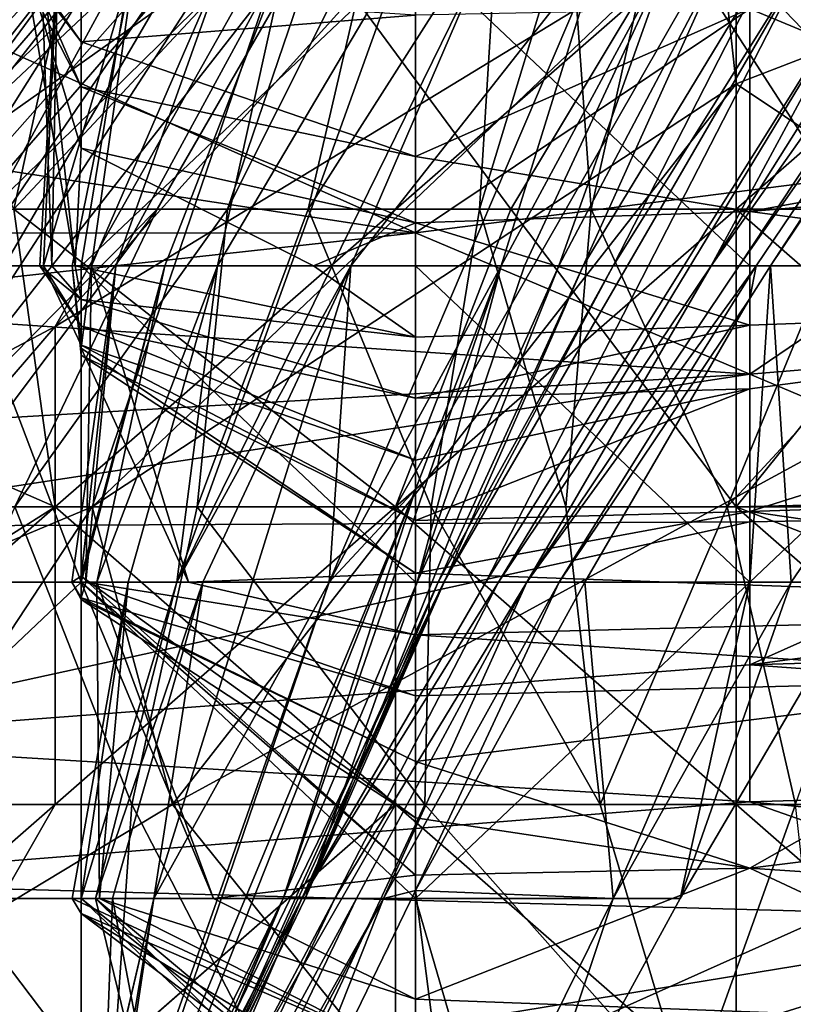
# Model space of a CAD drawing. Extents: x -161 to 11, y -10 to 160.
# Tile 111 of 256: x -0.9835 to -0.9734, y 0.1816 to 0.1945. Entities that reach past the tile are written whole.
import ezdxf

# ---------------------------------------------------------------- set-up
doc = ezdxf.new("R2010")
doc.units = 0

msp = doc.modelspace()

# ---------------------------------------------------------------- linework, layer by layer
for points in [[(-0.97859, 0.201067, 0.295706), (-0.989379, 0.188099, 0.295706), (-0.982954, 0.195912, 0.303519)], [(-0.986207, 0.192005, 0.287894), (-0.989379, 0.188099, 0.295706), (-0.97859, 0.201067, 0.295706)], [(-0.986207, 0.192005, 0.287894), (-0.97859, 0.201067, 0.295706), (-0.97859, 0.200953, 0.287894)], [(-0.985999, 0.192005, 0.283987), (-0.986207, 0.192005, 0.287894), (-0.97859, 0.200953, 0.287894)], [(-0.985999, 0.192005, 0.283987), (-0.97859, 0.200953, 0.287894), (-0.97859, 0.199869, 0.280081)], [(-0.974119, 0.195912, 0.269396), (-0.983061, 0.190464, 0.272269), (-0.974119, 0.200367, 0.272269)], [(-0.983061, 0.190464, 0.272269), (-0.97859, 0.198388, 0.276175), (-0.974119, 0.200367, 0.272269)], [(-0.990948, 0.188099, 0.733206), (-0.983061, 0.199818, 0.737995), (-0.997028, 0.192005, 0.744925)], [(-0.983061, 0.199818, 0.737995), (-0.993226, 0.195912, 0.744925), (-0.997028, 0.192005, 0.744925)], [(-0.990948, 0.188099, 0.733206), (-0.979912, 0.195912, 0.7293), (-0.983061, 0.199818, 0.737995)], [(-0.985391, 0.192005, 0.280081), (-0.985999, 0.192005, 0.283987), (-0.97859, 0.199869, 0.280081)], [(-0.985582, 0.188099, 0.342581), (-0.979469, 0.195912, 0.350394), (-0.977965, 0.199818, 0.342581)], [(-0.981016, 0.195912, 0.338675), (-0.985582, 0.188099, 0.342581), (-0.977965, 0.199818, 0.342581)], [(-0.983605, 0.192005, 0.514456), (-0.985539, 0.195912, 0.514456), (-0.981891, 0.199818, 0.51055)], [(-0.985391, 0.192005, 0.280081), (-0.97859, 0.199869, 0.280081), (-0.97859, 0.198388, 0.276175)], [(-0.979958, 0.195912, 0.51055), (-0.983605, 0.192005, 0.514456), (-0.981891, 0.199818, 0.51055)], [(-0.986285, 0.191259, 0.263134), (-0.981487, 0.199559, 0.263134), (-0.987068, 0.191259, 0.25562)], [(-0.982216, 0.199559, 0.25562), (-0.987068, 0.191259, 0.25562), (-0.981487, 0.199559, 0.263134)], [(-0.987068, 0.191259, 0.25562), (-0.982216, 0.199559, 0.25562), (-0.984961, 0.195409, 0.251863)], [(-0.981487, 0.199559, 0.263134), (-0.986285, 0.191259, 0.263134), (-0.982035, 0.195409, 0.266891)], [(-0.974446, 0.191259, 0.240592), (-0.968588, 0.199559, 0.244349), (-0.974077, 0.191259, 0.248106)], [(-0.969224, 0.199559, 0.233077), (-0.968588, 0.199559, 0.244349), (-0.974446, 0.191259, 0.240592)], [(-0.969224, 0.199559, 0.233077), (-0.974446, 0.191259, 0.240592), (-0.972211, 0.195409, 0.22932)], [(-0.968588, 0.199559, 0.244349), (-0.968254, 0.199559, 0.25562), (-0.974077, 0.191259, 0.248106)], [(-0.974077, 0.191259, 0.248106), (-0.968254, 0.199559, 0.25562), (-0.973855, 0.191259, 0.25562)], [(-0.973855, 0.191259, 0.25562), (-0.968254, 0.199559, 0.25562), (-0.973665, 0.191259, 0.259377)], [(-0.968254, 0.199559, 0.25562), (-0.969548, 0.197386, 0.259377), (-0.973665, 0.191259, 0.259377)], [(-0.987532, 0.188099, 0.276231), (-0.985391, 0.192005, 0.280081), (-0.97859, 0.198388, 0.276175)], [(-0.987532, 0.188099, 0.276231), (-0.97859, 0.198388, 0.276175), (-0.983061, 0.190464, 0.272269)], [(-0.969548, 0.197386, 0.259377), (-0.97055, 0.191259, 0.263134), (-0.973665, 0.191259, 0.259377)], [(-0.960769, 0.194361, 0.082792), (-0.960769, 0.196106, 0.075278), (-0.973938, 0.194639, 0.079035)], [(-0.990948, 0.188099, 0.733206), (-0.991875, 0.184193, 0.7293), (-0.979912, 0.195912, 0.7293)], [(-0.979912, 0.195912, 0.7293), (-0.991875, 0.184193, 0.7293), (-0.982576, 0.188099, 0.721487)], [(-0.99157, 0.184193, 0.319144), (-0.988122, 0.188099, 0.32305), (-0.982363, 0.195912, 0.319144)], [(-0.99157, 0.184193, 0.319144), (-0.982363, 0.195912, 0.319144), (-0.982954, 0.195912, 0.303519)], [(-0.99157, 0.184193, 0.319144), (-0.982954, 0.195912, 0.303519), (-0.989379, 0.188099, 0.295706)], [(-0.988122, 0.188099, 0.32305), (-0.98448, 0.192005, 0.330862), (-0.98202, 0.195912, 0.326956)], [(-0.988122, 0.188099, 0.32305), (-0.98202, 0.195912, 0.326956), (-0.982363, 0.195912, 0.319144)], [(-0.986343, 0.188099, 0.338675), (-0.985582, 0.188099, 0.342581), (-0.981016, 0.195912, 0.338675)], [(-0.98448, 0.192005, 0.330862), (-0.986343, 0.188099, 0.338675), (-0.981016, 0.195912, 0.338675)], [(-0.985582, 0.188099, 0.342581), (-0.981722, 0.192005, 0.350394), (-0.979469, 0.195912, 0.350394)], [(-0.98202, 0.195912, 0.326956), (-0.98448, 0.192005, 0.330862), (-0.981016, 0.195912, 0.338675)], [(-0.977077, 0.192005, 0.51055), (-0.983605, 0.192005, 0.514456), (-0.979958, 0.195912, 0.51055)], [(-0.97859, 0.188099, 0.268218), (-0.983061, 0.188099, 0.270611), (-0.974119, 0.195912, 0.269396)], [(-0.983061, 0.190464, 0.272269), (-0.974119, 0.195912, 0.269396), (-0.983061, 0.188099, 0.270611)], [(-0.982576, 0.188099, 0.721487), (-0.974361, 0.195912, 0.721487), (-0.979912, 0.195912, 0.7293)], [(-0.974361, 0.195912, 0.721487), (-0.982576, 0.188099, 0.721487), (-0.974119, 0.193648, 0.717581)], [(-0.980799, 0.192005, 0.3543), (-0.979469, 0.195912, 0.350394), (-0.981722, 0.192005, 0.350394)], [(-0.978832, 0.195912, 0.3543), (-0.980799, 0.192005, 0.3543), (-0.979738, 0.192005, 0.358206)], [(-0.979469, 0.195912, 0.350394), (-0.980799, 0.192005, 0.3543), (-0.978832, 0.195912, 0.3543)], [(-0.977077, 0.192005, 0.51055), (-0.979958, 0.195912, 0.51055), (-0.974731, 0.195912, 0.506644)], [(-0.977246, 0.195912, 0.362112), (-0.979738, 0.192005, 0.358206), (-0.977488, 0.192005, 0.366019)], [(-0.979738, 0.192005, 0.358206), (-0.977246, 0.195912, 0.362112), (-0.978832, 0.195912, 0.3543)], [(-0.974119, 0.195912, 0.269396), (-0.974119, 0.192005, 0.267926), (-0.97859, 0.188099, 0.268218)], [(-0.976304, 0.195912, 0.366019), (-0.977488, 0.192005, 0.366019), (-0.976021, 0.192005, 0.369925)], [(-0.977246, 0.195912, 0.362112), (-0.977488, 0.192005, 0.366019), (-0.976304, 0.195912, 0.366019)], [(-0.970971, 0.192005, 0.506644), (-0.977077, 0.192005, 0.51055), (-0.974731, 0.195912, 0.506644)], [(-0.975145, 0.195912, 0.369925), (-0.976304, 0.195912, 0.366019), (-0.976021, 0.192005, 0.369925)], [(-0.975145, 0.195912, 0.369925), (-0.976021, 0.192005, 0.369925), (-0.972625, 0.192005, 0.377737)], [(-0.972557, 0.195912, 0.377737), (-0.975145, 0.195912, 0.369925), (-0.972625, 0.192005, 0.377737)], [(-0.970971, 0.192005, 0.506644), (-0.974731, 0.195912, 0.506644), (-0.970561, 0.195912, 0.502737)], [(-0.974361, 0.195912, 0.721487), (-0.974119, 0.193648, 0.717581), (-0.969648, 0.195376, 0.713675)], [(-0.969648, 0.192005, 0.266953), (-0.974119, 0.192005, 0.267926), (-0.969648, 0.195912, 0.267779)], [(-0.974119, 0.192005, 0.267926), (-0.974119, 0.195912, 0.269396), (-0.969648, 0.195912, 0.267779)], [(-0.965159, 0.195676, 0.030193), (-0.969548, 0.192815, 0.041464), (-0.973938, 0.194633, 0.03395)], [(-0.991497, 0.193697, 0.037707), (-0.987107, 0.195615, 0.030193), (-0.978328, 0.191693, 0.045221)], [(-0.973938, 0.194633, 0.03395), (-0.978328, 0.191693, 0.045221), (-0.987107, 0.195615, 0.030193)], [(-0.984298, 0.191259, 0.266891), (-0.982035, 0.195409, 0.266891), (-0.986285, 0.191259, 0.263134)], [(-0.982035, 0.195409, 0.266891), (-0.984298, 0.191259, 0.266891), (-0.982718, 0.191259, 0.268262)], [(-0.982718, 0.193611, 0.090307), (-0.983637, 0.195409, 0.090307), (-0.983498, 0.195409, 0.094064)], [(-0.982718, 0.194202, 0.08655), (-0.983637, 0.195409, 0.090307), (-0.982718, 0.193611, 0.090307)], [(-0.982718, 0.194202, 0.08655), (-0.983571, 0.195409, 0.08655), (-0.983637, 0.195409, 0.090307)], [(-0.983571, 0.195409, 0.08655), (-0.982718, 0.194202, 0.08655), (-0.982718, 0.19484, 0.082792)], [(-0.983251, 0.195409, 0.097821), (-0.982797, 0.191259, 0.097821), (-0.983498, 0.195409, 0.094064)], [(-0.982718, 0.192803, 0.094064), (-0.983498, 0.195409, 0.094064), (-0.982797, 0.191259, 0.097821)], [(-0.982718, 0.193611, 0.090307), (-0.983498, 0.195409, 0.094064), (-0.982718, 0.192803, 0.094064)], [(-0.983025, 0.195409, 0.101578), (-0.98326, 0.191259, 0.105335), (-0.983106, 0.191259, 0.101578)], [(-0.983215, 0.191259, 0.109092), (-0.98326, 0.191259, 0.105335), (-0.983025, 0.195409, 0.101578)], [(-0.983251, 0.195409, 0.097821), (-0.983025, 0.195409, 0.101578), (-0.983106, 0.191259, 0.101578)], [(-0.982797, 0.191259, 0.097821), (-0.983251, 0.195409, 0.097821), (-0.983106, 0.191259, 0.101578)], [(-0.983215, 0.191259, 0.109092), (-0.981991, 0.195409, 0.112849), (-0.982839, 0.191259, 0.116607)], [(-0.983025, 0.195409, 0.101578), (-0.981991, 0.195409, 0.112849), (-0.983215, 0.191259, 0.109092)], [(-0.982584, 0.191259, 0.120364), (-0.982839, 0.191259, 0.116607), (-0.981991, 0.195409, 0.112849)], [(-0.978328, 0.195409, 0.269456), (-0.982718, 0.191259, 0.268262), (-0.978328, 0.191259, 0.270097)], [(-0.982718, 0.191259, 0.268262), (-0.978328, 0.195409, 0.269456), (-0.982035, 0.195409, 0.266891)], [(-0.982584, 0.191259, 0.120364), (-0.980783, 0.195409, 0.124121), (-0.982264, 0.191259, 0.124121)], [(-0.980783, 0.195409, 0.124121), (-0.982584, 0.191259, 0.120364), (-0.981991, 0.195409, 0.112849)], [(-0.982264, 0.191259, 0.124121), (-0.980011, 0.195409, 0.131635), (-0.981619, 0.191259, 0.131635)], [(-0.982264, 0.191259, 0.124121), (-0.980783, 0.195409, 0.124121), (-0.980011, 0.195409, 0.131635)], [(-0.981619, 0.191259, 0.131635), (-0.980011, 0.195409, 0.131635), (-0.980929, 0.191259, 0.139149)], [(-0.977387, 0.195409, 0.157935), (-0.981465, 0.187109, 0.150421), (-0.978473, 0.195409, 0.146664)], [(-0.981465, 0.187109, 0.150421), (-0.977387, 0.195409, 0.157935), (-0.979176, 0.191259, 0.157935)], [(-0.980929, 0.191259, 0.139149), (-0.978473, 0.195409, 0.146664), (-0.981465, 0.187109, 0.150421)], [(-0.980929, 0.191259, 0.139149), (-0.980011, 0.195409, 0.131635), (-0.978473, 0.195409, 0.146664)], [(-0.979463, 0.187109, 0.172963), (-0.975917, 0.195409, 0.172963), (-0.977204, 0.191259, 0.180478)], [(-0.975917, 0.195409, 0.172963), (-0.979463, 0.187109, 0.172963), (-0.979176, 0.191259, 0.157935)], [(-0.979176, 0.191259, 0.157935), (-0.977387, 0.195409, 0.157935), (-0.975917, 0.195409, 0.172963)], [(-0.973938, 0.195409, 0.270199), (-0.978328, 0.195409, 0.269456), (-0.973938, 0.191259, 0.269685)], [(-0.973938, 0.191259, 0.269685), (-0.978328, 0.195409, 0.269456), (-0.978328, 0.191259, 0.270097)], [(-0.977405, 0.187109, 0.22932), (-0.977956, 0.187109, 0.214292), (-0.97314, 0.195409, 0.214292)], [(-0.975734, 0.191259, 0.210535), (-0.97314, 0.195409, 0.214292), (-0.977956, 0.187109, 0.214292)], [(-0.972211, 0.195409, 0.22932), (-0.977237, 0.187109, 0.236834), (-0.977405, 0.187109, 0.22932)], [(-0.97314, 0.195409, 0.214292), (-0.972211, 0.195409, 0.22932), (-0.977405, 0.187109, 0.22932)], [(-0.972211, 0.195409, 0.22932), (-0.974446, 0.191259, 0.240592), (-0.977237, 0.187109, 0.236834)], [(-0.977204, 0.191259, 0.180478), (-0.974968, 0.195409, 0.184235), (-0.976898, 0.191259, 0.184235)], [(-0.974968, 0.195409, 0.184235), (-0.977204, 0.191259, 0.180478), (-0.975917, 0.195409, 0.172963)], [(-0.976898, 0.191259, 0.184235), (-0.974968, 0.195409, 0.184235), (-0.976445, 0.191259, 0.191749)], [(-0.976445, 0.191259, 0.191749), (-0.974258, 0.195409, 0.195506), (-0.976127, 0.191259, 0.199263)], [(-0.974258, 0.195409, 0.195506), (-0.976445, 0.191259, 0.191749), (-0.974968, 0.195409, 0.184235)], [(-0.976127, 0.191259, 0.199263), (-0.973608, 0.195409, 0.206778), (-0.975734, 0.191259, 0.210535)], [(-0.976127, 0.191259, 0.199263), (-0.974258, 0.195409, 0.195506), (-0.973608, 0.195409, 0.206778)], [(-0.973608, 0.195409, 0.206778), (-0.97314, 0.195409, 0.214292), (-0.975734, 0.191259, 0.210535)], [(-0.969648, 0.190663, 0.705862), (-0.969648, 0.195376, 0.713675), (-0.974119, 0.193648, 0.717581)], [(-0.973938, 0.195409, 0.270199), (-0.969548, 0.191259, 0.267152), (-0.969548, 0.195409, 0.269184)], [(-0.973938, 0.191259, 0.269685), (-0.969548, 0.191259, 0.267152), (-0.973938, 0.195409, 0.270199)], [(-0.978328, 0.194549, 0.079035), (-0.982718, 0.19484, 0.082792), (-0.982718, 0.194202, 0.08655)], [(-0.978328, 0.194549, 0.079035), (-0.978328, 0.192697, 0.08655), (-0.973938, 0.194639, 0.079035)], [(-0.978328, 0.192697, 0.08655), (-0.973938, 0.191975, 0.090307), (-0.973938, 0.194639, 0.079035)], [(-0.978328, 0.191693, 0.045221), (-0.973938, 0.194633, 0.03395), (-0.969548, 0.192815, 0.041464)], [(-0.973938, 0.194639, 0.079035), (-0.973938, 0.191975, 0.090307), (-0.960769, 0.194361, 0.082792)], [(-0.978328, 0.194549, 0.079035), (-0.982718, 0.194202, 0.08655), (-0.978328, 0.192697, 0.08655)], [(-0.960769, 0.194361, 0.082792), (-0.973938, 0.191975, 0.090307), (-0.95199, 0.193839, 0.08655)], [(-0.982718, 0.193611, 0.090307), (-0.978328, 0.192697, 0.08655), (-0.982718, 0.194202, 0.08655)], [(-0.95199, 0.193839, 0.08655), (-0.973938, 0.191975, 0.090307), (-0.965159, 0.190807, 0.097821)], [(-0.991497, 0.191687, 0.045221), (-0.991497, 0.193697, 0.037707), (-0.978328, 0.191693, 0.045221)], [(-0.982718, 0.192803, 0.094064), (-0.978328, 0.191825, 0.090307), (-0.982718, 0.193611, 0.090307)], [(-0.978328, 0.192697, 0.08655), (-0.982718, 0.193611, 0.090307), (-0.978328, 0.191825, 0.090307)], [(-0.982576, 0.188099, 0.721487), (-0.981521, 0.184193, 0.713675), (-0.974119, 0.193648, 0.717581)], [(-0.981521, 0.184193, 0.713675), (-0.969648, 0.190663, 0.705862), (-0.974119, 0.193648, 0.717581)], [(-0.982797, 0.191259, 0.097821), (-0.97967, 0.191259, 0.094064), (-0.982718, 0.192803, 0.094064)], [(-0.97967, 0.191259, 0.094064), (-0.978328, 0.191825, 0.090307), (-0.982718, 0.192803, 0.094064)], [(-0.969548, 0.192815, 0.041464), (-0.973938, 0.189841, 0.052735), (-0.978328, 0.191693, 0.045221)], [(-0.973938, 0.189841, 0.052735), (-0.969548, 0.192815, 0.041464), (-0.95638, 0.19129, 0.048978)], [(-0.978328, 0.192697, 0.08655), (-0.978328, 0.191825, 0.090307), (-0.973938, 0.191975, 0.090307)], [(-0.996475, 0.188099, 0.523344), (-0.992004, 0.192005, 0.519701), (-0.983061, 0.188099, 0.515822)], [(-0.983061, 0.188099, 0.515822), (-0.992004, 0.192005, 0.519701), (-0.983605, 0.192005, 0.514456)], [(-0.985582, 0.188099, 0.342581), (-0.984646, 0.188099, 0.346487), (-0.981722, 0.192005, 0.350394)], [(-0.984646, 0.188099, 0.346487), (-0.98359, 0.188099, 0.350394), (-0.981722, 0.192005, 0.350394)], [(-0.97859, 0.188099, 0.513499), (-0.983605, 0.192005, 0.514456), (-0.977077, 0.192005, 0.51055)], [(-0.983605, 0.192005, 0.514456), (-0.97859, 0.188099, 0.513499), (-0.983061, 0.188099, 0.515822)], [(-0.980799, 0.192005, 0.3543), (-0.98359, 0.188099, 0.350394), (-0.981198, 0.188099, 0.358206)], [(-0.981722, 0.192005, 0.350394), (-0.98359, 0.188099, 0.350394), (-0.980799, 0.192005, 0.3543)], [(-0.981198, 0.188099, 0.358206), (-0.978122, 0.188099, 0.366019), (-0.979738, 0.192005, 0.358206)], [(-0.980799, 0.192005, 0.3543), (-0.981198, 0.188099, 0.358206), (-0.979738, 0.192005, 0.358206)], [(-0.979738, 0.192005, 0.358206), (-0.978122, 0.188099, 0.366019), (-0.977488, 0.192005, 0.366019)], [(-0.974119, 0.188099, 0.267053), (-0.97859, 0.188099, 0.268218), (-0.974119, 0.192005, 0.267926)], [(-0.97859, 0.188099, 0.513499), (-0.977077, 0.192005, 0.51055), (-0.974119, 0.188099, 0.511305)], [(-0.978122, 0.188099, 0.366019), (-0.976355, 0.188099, 0.369925), (-0.977488, 0.192005, 0.366019)], [(-0.976021, 0.192005, 0.369925), (-0.977488, 0.192005, 0.366019), (-0.976355, 0.188099, 0.369925)], [(-0.970971, 0.192005, 0.506644), (-0.974119, 0.188099, 0.511305), (-0.977077, 0.192005, 0.51055)], [(-0.976021, 0.192005, 0.369925), (-0.976355, 0.188099, 0.369925), (-0.974236, 0.188099, 0.373831)], [(-0.976021, 0.192005, 0.369925), (-0.974236, 0.188099, 0.373831), (-0.972625, 0.192005, 0.377737)], [(-0.974236, 0.188099, 0.373831), (-0.97062, 0.192005, 0.381644), (-0.972625, 0.192005, 0.377737)], [(-0.974236, 0.188099, 0.373831), (-0.97334, 0.184193, 0.373831), (-0.97062, 0.192005, 0.381644)], [(-0.974119, 0.188099, 0.511305), (-0.970971, 0.192005, 0.506644), (-0.965177, 0.188307, 0.506644)], [(-0.974119, 0.192005, 0.267926), (-0.969648, 0.192005, 0.266953), (-0.969648, 0.188099, 0.266481)], [(-0.969648, 0.188099, 0.266481), (-0.974119, 0.188099, 0.267053), (-0.974119, 0.192005, 0.267926)], [(-0.973938, 0.19048, 0.097821), (-0.973938, 0.191975, 0.090307), (-0.978328, 0.191825, 0.090307)], [(-0.973938, 0.191975, 0.090307), (-0.973938, 0.19048, 0.097821), (-0.965159, 0.190807, 0.097821)], [(-0.97967, 0.191259, 0.094064), (-0.978328, 0.190323, 0.097821), (-0.978328, 0.191825, 0.090307)], [(-0.978328, 0.190323, 0.097821), (-0.973938, 0.19048, 0.097821), (-0.978328, 0.191825, 0.090307)], [(-0.978328, 0.191693, 0.045221), (-0.987107, 0.190732, 0.048978), (-0.991497, 0.191687, 0.045221)], [(-0.987107, 0.190732, 0.048978), (-0.978328, 0.191693, 0.045221), (-0.973938, 0.189841, 0.052735)], [(-0.984298, 0.191259, 0.266891), (-0.986329, 0.187109, 0.266891), (-0.982718, 0.187109, 0.26944)], [(-0.982718, 0.187109, 0.26944), (-0.982718, 0.191259, 0.268262), (-0.984298, 0.191259, 0.266891)], [(-0.982718, 0.190467, 0.105335), (-0.98326, 0.191259, 0.105335), (-0.983215, 0.191259, 0.109092)], [(-0.982718, 0.190818, 0.101578), (-0.98326, 0.191259, 0.105335), (-0.982718, 0.190467, 0.105335)], [(-0.982718, 0.190818, 0.101578), (-0.983106, 0.191259, 0.101578), (-0.98326, 0.191259, 0.105335)], [(-0.982718, 0.19022, 0.109092), (-0.983215, 0.191259, 0.109092), (-0.982839, 0.191259, 0.116607)], [(-0.982718, 0.190467, 0.105335), (-0.983215, 0.191259, 0.109092), (-0.982718, 0.19022, 0.109092)], [(-0.983106, 0.191259, 0.101578), (-0.982718, 0.190818, 0.101578), (-0.982797, 0.191259, 0.097821)], [(-0.982718, 0.18719, 0.131635), (-0.982841, 0.187109, 0.124121), (-0.982264, 0.191259, 0.124121)], [(-0.982659, 0.187109, 0.120364), (-0.982264, 0.191259, 0.124121), (-0.982841, 0.187109, 0.124121)], [(-0.982584, 0.191259, 0.120364), (-0.982718, 0.190182, 0.116607), (-0.982839, 0.191259, 0.116607)], [(-0.982718, 0.190087, 0.112849), (-0.982839, 0.191259, 0.116607), (-0.982718, 0.190182, 0.116607)], [(-0.982718, 0.190087, 0.112849), (-0.982718, 0.19022, 0.109092), (-0.982839, 0.191259, 0.116607)], [(-0.978328, 0.190323, 0.097821), (-0.982797, 0.191259, 0.097821), (-0.982718, 0.190818, 0.101578)], [(-0.982797, 0.191259, 0.097821), (-0.978328, 0.190323, 0.097821), (-0.97967, 0.191259, 0.094064)], [(-0.982718, 0.187109, 0.13201), (-0.981619, 0.191259, 0.131635), (-0.982512, 0.187109, 0.135392)], [(-0.981619, 0.191259, 0.131635), (-0.982718, 0.187109, 0.13201), (-0.982718, 0.18719, 0.131635)], [(-0.982264, 0.191259, 0.124121), (-0.981619, 0.191259, 0.131635), (-0.982718, 0.18719, 0.131635)], [(-0.982718, 0.190182, 0.116607), (-0.982584, 0.191259, 0.120364), (-0.981308, 0.187109, 0.116607)], [(-0.978328, 0.191259, 0.270097), (-0.982718, 0.191259, 0.268262), (-0.978328, 0.187109, 0.270055)], [(-0.978328, 0.187109, 0.270055), (-0.982718, 0.191259, 0.268262), (-0.982718, 0.187109, 0.26944)], [(-0.982584, 0.191259, 0.120364), (-0.982264, 0.191259, 0.124121), (-0.982659, 0.187109, 0.120364)], [(-0.982584, 0.191259, 0.120364), (-0.982659, 0.187109, 0.120364), (-0.981308, 0.187109, 0.116607)], [(-0.982512, 0.187109, 0.135392), (-0.980929, 0.191259, 0.139149), (-0.982104, 0.187109, 0.142906)], [(-0.980929, 0.191259, 0.139149), (-0.982512, 0.187109, 0.135392), (-0.981619, 0.191259, 0.131635)], [(-0.982104, 0.187109, 0.142906), (-0.980929, 0.191259, 0.139149), (-0.981465, 0.187109, 0.150421)], [(-0.981121, 0.187109, 0.154178), (-0.979176, 0.191259, 0.157935), (-0.981767, 0.182959, 0.165449)], [(-0.979463, 0.187109, 0.172963), (-0.981767, 0.182959, 0.165449), (-0.979176, 0.191259, 0.157935)], [(-0.979176, 0.191259, 0.157935), (-0.981121, 0.187109, 0.154178), (-0.981465, 0.187109, 0.150421)], [(-0.977204, 0.191259, 0.180478), (-0.978306, 0.187109, 0.187992), (-0.980065, 0.182959, 0.187992)], [(-0.978328, 0.188327, 0.180478), (-0.977204, 0.191259, 0.180478), (-0.980065, 0.182959, 0.187992)], [(-0.979778, 0.182959, 0.199263), (-0.976127, 0.191259, 0.199263), (-0.978031, 0.187109, 0.206778)], [(-0.976445, 0.191259, 0.191749), (-0.976127, 0.191259, 0.199263), (-0.979778, 0.182959, 0.199263)], [(-0.978306, 0.187109, 0.187992), (-0.976445, 0.191259, 0.191749), (-0.979778, 0.182959, 0.199263)], [(-0.979463, 0.187109, 0.172963), (-0.977204, 0.191259, 0.180478), (-0.978328, 0.188327, 0.180478)], [(-0.978328, 0.191259, 0.270097), (-0.973938, 0.187109, 0.268257), (-0.973938, 0.191259, 0.269685)], [(-0.978328, 0.187109, 0.270055), (-0.973938, 0.187109, 0.268257), (-0.978328, 0.191259, 0.270097)], [(-0.976445, 0.191259, 0.191749), (-0.978306, 0.187109, 0.187992), (-0.976898, 0.191259, 0.184235)], [(-0.976898, 0.191259, 0.184235), (-0.978306, 0.187109, 0.187992), (-0.977204, 0.191259, 0.180478)], [(-0.975734, 0.191259, 0.210535), (-0.977956, 0.187109, 0.214292), (-0.978031, 0.187109, 0.206778)], [(-0.976127, 0.191259, 0.199263), (-0.975734, 0.191259, 0.210535), (-0.978031, 0.187109, 0.206778)], [(-0.977237, 0.187109, 0.236834), (-0.974446, 0.191259, 0.240592), (-0.976865, 0.187109, 0.244349)], [(-0.973855, 0.191259, 0.25562), (-0.976865, 0.187109, 0.244349), (-0.974077, 0.191259, 0.248106)], [(-0.976865, 0.187109, 0.244349), (-0.973855, 0.191259, 0.25562), (-0.976441, 0.187109, 0.25562)], [(-0.974077, 0.191259, 0.248106), (-0.976865, 0.187109, 0.244349), (-0.974446, 0.191259, 0.240592)], [(-0.973938, 0.190833, 0.259377), (-0.976441, 0.187109, 0.25562), (-0.973855, 0.191259, 0.25562)], [(-0.95638, 0.19129, 0.048978), (-0.969548, 0.187984, 0.06025), (-0.973938, 0.189841, 0.052735)], [(-0.969548, 0.191259, 0.267152), (-0.973938, 0.191259, 0.269685), (-0.973938, 0.187109, 0.268257)], [(-0.973938, 0.187109, 0.268257), (-0.972417, 0.187109, 0.266891), (-0.969548, 0.191259, 0.267152)], [(-0.973665, 0.191259, 0.259377), (-0.973395, 0.187109, 0.263134), (-0.973938, 0.187109, 0.262502)], [(-0.973938, 0.187109, 0.262502), (-0.973938, 0.190833, 0.259377), (-0.973665, 0.191259, 0.259377)], [(-0.973855, 0.191259, 0.25562), (-0.973665, 0.191259, 0.259377), (-0.973938, 0.190833, 0.259377)], [(-0.973395, 0.187109, 0.263134), (-0.973665, 0.191259, 0.259377), (-0.97055, 0.191259, 0.263134)], [(-0.973395, 0.187109, 0.263134), (-0.97055, 0.191259, 0.263134), (-0.972417, 0.187109, 0.266891)], [(-0.973938, 0.189841, 0.052735), (-0.991497, 0.18881, 0.056493), (-0.987107, 0.190732, 0.048978)], [(-0.982718, 0.190467, 0.105335), (-0.978328, 0.189524, 0.101578), (-0.982718, 0.190818, 0.101578)], [(-0.978328, 0.190323, 0.097821), (-0.982718, 0.190818, 0.101578), (-0.978328, 0.189524, 0.101578)], [(-0.973938, 0.190833, 0.259377), (-0.976105, 0.187109, 0.259377), (-0.976441, 0.187109, 0.25562)], [(-0.973938, 0.187109, 0.262502), (-0.976105, 0.187109, 0.259377), (-0.973938, 0.190833, 0.259377)], [(-0.973938, 0.19048, 0.097821), (-0.973938, 0.189648, 0.101578), (-0.965159, 0.190807, 0.097821)], [(-0.973938, 0.188035, 0.109092), (-0.965159, 0.188328, 0.109092), (-0.965159, 0.190807, 0.097821)], [(-0.973938, 0.188035, 0.109092), (-0.965159, 0.190807, 0.097821), (-0.973938, 0.189648, 0.101578)], [(-0.969648, 0.190663, 0.705862), (-0.981521, 0.184193, 0.713675), (-0.969648, 0.184193, 0.694256)], [(-0.987532, 0.185278, 0.272269), (-0.987532, 0.188099, 0.276231), (-0.983061, 0.190464, 0.272269)], [(-0.983061, 0.188099, 0.270611), (-0.987532, 0.185278, 0.272269), (-0.983061, 0.190464, 0.272269)], [(-0.982718, 0.19022, 0.109092), (-0.978328, 0.188709, 0.105335), (-0.982718, 0.190467, 0.105335)], [(-0.978328, 0.189524, 0.101578), (-0.982718, 0.190467, 0.105335), (-0.978328, 0.188709, 0.105335)], [(-0.978328, 0.189524, 0.101578), (-0.973938, 0.189648, 0.101578), (-0.973938, 0.19048, 0.097821)], [(-0.973938, 0.19048, 0.097821), (-0.978328, 0.190323, 0.097821), (-0.978328, 0.189524, 0.101578)], [(-0.978328, 0.188709, 0.105335), (-0.982718, 0.19022, 0.109092), (-0.978328, 0.187917, 0.109092)], [(-0.982718, 0.190087, 0.112849), (-0.978328, 0.187917, 0.109092), (-0.982718, 0.19022, 0.109092)], [(-0.982718, 0.190182, 0.116607), (-0.978328, 0.187229, 0.112849), (-0.982718, 0.190087, 0.112849)], [(-0.982718, 0.190182, 0.116607), (-0.981308, 0.187109, 0.116607), (-0.978328, 0.187229, 0.112849)], [(-0.978328, 0.187229, 0.112849), (-0.978328, 0.187917, 0.109092), (-0.982718, 0.190087, 0.112849)], [(-0.987107, 0.187836, 0.06025), (-0.991497, 0.18881, 0.056493), (-0.973938, 0.189841, 0.052735)], [(-0.987107, 0.187836, 0.06025), (-0.973938, 0.189841, 0.052735), (-0.973938, 0.187902, 0.06025)], [(-0.973938, 0.187902, 0.06025), (-0.973938, 0.189841, 0.052735), (-0.969548, 0.187984, 0.06025)], [(-0.973938, 0.188035, 0.109092), (-0.973938, 0.189648, 0.101578), (-0.978328, 0.187917, 0.109092)], [(-0.978328, 0.188709, 0.105335), (-0.978328, 0.187917, 0.109092), (-0.973938, 0.189648, 0.101578)], [(-0.978328, 0.189524, 0.101578), (-0.978328, 0.188709, 0.105335), (-0.973938, 0.189648, 0.101578)], [(-0.982296, 0.178809, 0.180478), (-0.978328, 0.188327, 0.180478), (-0.982103, 0.178809, 0.184235)], [(-0.979463, 0.187109, 0.172963), (-0.978328, 0.188327, 0.180478), (-0.982296, 0.178809, 0.180478)], [(-0.980065, 0.182959, 0.187992), (-0.982103, 0.178809, 0.184235), (-0.978328, 0.188327, 0.180478)], [(-0.974119, 0.188099, 0.511305), (-0.965177, 0.188307, 0.506644), (-0.965177, 0.184623, 0.51055)], [(-0.973938, 0.186025, 0.067764), (-0.95638, 0.188357, 0.06025), (-0.95199, 0.18668, 0.067764)], [(-0.973938, 0.186025, 0.067764), (-0.969548, 0.187984, 0.06025), (-0.95638, 0.188357, 0.06025)], [(-0.973938, 0.188035, 0.109092), (-0.965159, 0.18676, 0.116607), (-0.965159, 0.188328, 0.109092)], [(-0.987532, 0.184193, 0.519733), (-0.996475, 0.188099, 0.523344), (-0.983061, 0.188099, 0.515822)], [(-0.987532, 0.180567, 0.717581), (-0.982576, 0.188099, 0.721487), (-0.991875, 0.184193, 0.7293)], [(-0.981521, 0.184193, 0.713675), (-0.982576, 0.188099, 0.721487), (-0.987532, 0.180567, 0.717581)], [(-0.97859, 0.184193, 0.51558), (-0.987532, 0.184193, 0.519733), (-0.983061, 0.188099, 0.515822)], [(-0.983061, 0.184193, 0.268598), (-0.987532, 0.184193, 0.271432), (-0.983061, 0.188099, 0.270611)], [(-0.987532, 0.184193, 0.271432), (-0.987532, 0.185278, 0.272269), (-0.983061, 0.188099, 0.270611)], [(-0.98359, 0.188099, 0.350394), (-0.98529, 0.184193, 0.350394), (-0.982056, 0.184193, 0.358206)], [(-0.98359, 0.188099, 0.350394), (-0.982056, 0.184193, 0.358206), (-0.981198, 0.188099, 0.358206)], [(-0.983061, 0.188099, 0.270611), (-0.97859, 0.188099, 0.268218), (-0.983061, 0.184193, 0.268598)], [(-0.97859, 0.188099, 0.513499), (-0.97859, 0.184193, 0.51558), (-0.983061, 0.188099, 0.515822)], [(-0.983061, 0.184193, 0.268598), (-0.97859, 0.188099, 0.268218), (-0.97859, 0.184193, 0.267207)], [(-0.981198, 0.188099, 0.358206), (-0.982056, 0.184193, 0.358206), (-0.978205, 0.184193, 0.366019)], [(-0.978122, 0.188099, 0.366019), (-0.981198, 0.188099, 0.358206), (-0.978205, 0.184193, 0.366019)], [(-0.974119, 0.188099, 0.511305), (-0.974119, 0.184193, 0.513816), (-0.97859, 0.188099, 0.513499)], [(-0.97859, 0.184193, 0.51558), (-0.97859, 0.188099, 0.513499), (-0.974119, 0.184193, 0.513816)], [(-0.974119, 0.184193, 0.266502), (-0.97859, 0.188099, 0.268218), (-0.974119, 0.188099, 0.267053)], [(-0.974119, 0.184193, 0.266502), (-0.97859, 0.184193, 0.267207), (-0.97859, 0.188099, 0.268218)], [(-0.965159, 0.18676, 0.116607), (-0.973938, 0.188035, 0.109092), (-0.978328, 0.187229, 0.112849)], [(-0.973938, 0.188035, 0.109092), (-0.978328, 0.187917, 0.109092), (-0.978328, 0.187229, 0.112849)], [(-0.978205, 0.184193, 0.366019), (-0.975902, 0.184193, 0.369925), (-0.978122, 0.188099, 0.366019)], [(-0.976355, 0.188099, 0.369925), (-0.978122, 0.188099, 0.366019), (-0.975902, 0.184193, 0.369925)], [(-0.975902, 0.184193, 0.369925), (-0.974236, 0.188099, 0.373831), (-0.976355, 0.188099, 0.369925)], [(-0.975902, 0.184193, 0.369925), (-0.97334, 0.184193, 0.373831), (-0.974236, 0.188099, 0.373831)], [(-0.969648, 0.184193, 0.266236), (-0.974119, 0.188099, 0.267053), (-0.969648, 0.188099, 0.266481)], [(-0.969648, 0.184193, 0.266236), (-0.974119, 0.184193, 0.266502), (-0.974119, 0.188099, 0.267053)], [(-0.965177, 0.184623, 0.51055), (-0.969648, 0.184193, 0.512197), (-0.974119, 0.188099, 0.511305)], [(-0.974119, 0.184193, 0.513816), (-0.974119, 0.188099, 0.511305), (-0.969648, 0.184193, 0.512197)], [(-0.973938, 0.187902, 0.06025), (-0.987107, 0.185029, 0.071521), (-0.987107, 0.187836, 0.06025)], [(-0.987107, 0.185029, 0.071521), (-0.973938, 0.187902, 0.06025), (-0.973938, 0.186025, 0.067764)], [(-0.973938, 0.187902, 0.06025), (-0.969548, 0.187984, 0.06025), (-0.973938, 0.186025, 0.067764)], [(-0.981308, 0.187109, 0.116607), (-0.978328, 0.18642, 0.116607), (-0.978328, 0.187229, 0.112849)], [(-0.978328, 0.187229, 0.112849), (-0.978328, 0.18642, 0.116607), (-0.965159, 0.18676, 0.116607)], [(-0.982718, 0.187109, 0.26944), (-0.987107, 0.182959, 0.267789), (-0.982718, 0.182959, 0.269994)], [(-0.987107, 0.182959, 0.267789), (-0.982718, 0.187109, 0.26944), (-0.986329, 0.187109, 0.266891)], [(-0.982718, 0.186884, 0.127878), (-0.982841, 0.187109, 0.124121), (-0.982718, 0.18719, 0.131635)], [(-0.982718, 0.186884, 0.127878), (-0.982718, 0.186905, 0.124121), (-0.982841, 0.187109, 0.124121)], [(-0.982659, 0.187109, 0.120364), (-0.982841, 0.187109, 0.124121), (-0.982718, 0.186905, 0.124121)], [(-0.982836, 0.182959, 0.142906), (-0.982104, 0.187109, 0.142906), (-0.982718, 0.182959, 0.150342)], [(-0.982478, 0.182959, 0.139149), (-0.982104, 0.187109, 0.142906), (-0.982836, 0.182959, 0.142906)], [(-0.982718, 0.187109, 0.13201), (-0.978328, 0.183266, 0.131635), (-0.982718, 0.18719, 0.131635)], [(-0.978328, 0.184016, 0.127878), (-0.982718, 0.18719, 0.131635), (-0.978328, 0.183266, 0.131635)], [(-0.982718, 0.18719, 0.131635), (-0.978328, 0.184016, 0.127878), (-0.982718, 0.186884, 0.127878)], [(-0.978328, 0.18562, 0.120364), (-0.982659, 0.187109, 0.120364), (-0.982718, 0.186905, 0.124121)], [(-0.982718, 0.182959, 0.150342), (-0.981465, 0.187109, 0.150421), (-0.982532, 0.182959, 0.154178)], [(-0.981465, 0.187109, 0.150421), (-0.982718, 0.182959, 0.150342), (-0.982104, 0.187109, 0.142906)], [(-0.982718, 0.187109, 0.13201), (-0.982512, 0.187109, 0.135392), (-0.980982, 0.182959, 0.135392)], [(-0.978328, 0.183266, 0.131635), (-0.982718, 0.187109, 0.13201), (-0.980982, 0.182959, 0.135392)], [(-0.982718, 0.187109, 0.26944), (-0.978328, 0.182959, 0.269369), (-0.978328, 0.187109, 0.270055)], [(-0.982718, 0.182959, 0.269994), (-0.978328, 0.182959, 0.269369), (-0.982718, 0.187109, 0.26944)], [(-0.978328, 0.18562, 0.120364), (-0.978328, 0.18642, 0.116607), (-0.982659, 0.187109, 0.120364)], [(-0.982659, 0.187109, 0.120364), (-0.978328, 0.18642, 0.116607), (-0.981308, 0.187109, 0.116607)], [(-0.982532, 0.182959, 0.154178), (-0.981121, 0.187109, 0.154178), (-0.982306, 0.182959, 0.157935)], [(-0.981121, 0.187109, 0.154178), (-0.982532, 0.182959, 0.154178), (-0.981465, 0.187109, 0.150421)], [(-0.982512, 0.187109, 0.135392), (-0.982104, 0.187109, 0.142906), (-0.982478, 0.182959, 0.139149)], [(-0.982512, 0.187109, 0.135392), (-0.982478, 0.182959, 0.139149), (-0.980982, 0.182959, 0.135392)], [(-0.979463, 0.187109, 0.172963), (-0.982389, 0.178809, 0.176721), (-0.981767, 0.182959, 0.165449)], [(-0.982389, 0.178809, 0.176721), (-0.979463, 0.187109, 0.172963), (-0.982296, 0.178809, 0.180478)], [(-0.981767, 0.182959, 0.165449), (-0.982306, 0.182959, 0.157935), (-0.981121, 0.187109, 0.154178)], [(-0.979821, 0.182959, 0.225563), (-0.981988, 0.178809, 0.214292), (-0.977956, 0.187109, 0.214292)], [(-0.981784, 0.178809, 0.20302), (-0.977956, 0.187109, 0.214292), (-0.981988, 0.178809, 0.214292)], [(-0.981784, 0.178809, 0.20302), (-0.978031, 0.187109, 0.206778), (-0.977956, 0.187109, 0.214292)], [(-0.979778, 0.182959, 0.199263), (-0.978031, 0.187109, 0.206778), (-0.981784, 0.178809, 0.20302)], [(-0.979778, 0.182959, 0.199263), (-0.980065, 0.182959, 0.187992), (-0.978306, 0.187109, 0.187992)], [(-0.977237, 0.187109, 0.236834), (-0.979821, 0.182959, 0.225563), (-0.977405, 0.187109, 0.22932)], [(-0.979821, 0.182959, 0.225563), (-0.977237, 0.187109, 0.236834), (-0.979386, 0.182959, 0.240592)], [(-0.977956, 0.187109, 0.214292), (-0.977405, 0.187109, 0.22932), (-0.979821, 0.182959, 0.225563)], [(-0.976865, 0.187109, 0.244349), (-0.979102, 0.182959, 0.244349), (-0.979386, 0.182959, 0.240592)], [(-0.976865, 0.187109, 0.244349), (-0.979386, 0.182959, 0.240592), (-0.977237, 0.187109, 0.236834)], [(-0.97875, 0.182959, 0.25562), (-0.979102, 0.182959, 0.244349), (-0.976865, 0.187109, 0.244349)], [(-0.97875, 0.182959, 0.25562), (-0.976441, 0.187109, 0.25562), (-0.978328, 0.183062, 0.259377)], [(-0.976865, 0.187109, 0.244349), (-0.976441, 0.187109, 0.25562), (-0.97875, 0.182959, 0.25562)], [(-0.973938, 0.187109, 0.268257), (-0.978328, 0.187109, 0.270055), (-0.978328, 0.182959, 0.269369)], [(-0.978328, 0.182959, 0.269369), (-0.974852, 0.182959, 0.266891), (-0.973938, 0.187109, 0.268257)], [(-0.976105, 0.187109, 0.259377), (-0.975731, 0.182959, 0.263134), (-0.978328, 0.183062, 0.259377)], [(-0.976441, 0.187109, 0.25562), (-0.976105, 0.187109, 0.259377), (-0.978328, 0.183062, 0.259377)], [(-0.975731, 0.182959, 0.263134), (-0.976105, 0.187109, 0.259377), (-0.973938, 0.187109, 0.262502)], [(-0.975731, 0.182959, 0.263134), (-0.973395, 0.187109, 0.263134), (-0.974852, 0.182959, 0.266891)], [(-0.973938, 0.187109, 0.262502), (-0.973395, 0.187109, 0.263134), (-0.975731, 0.182959, 0.263134)], [(-0.973395, 0.187109, 0.263134), (-0.972417, 0.187109, 0.266891), (-0.974852, 0.182959, 0.266891)], [(-0.974852, 0.182959, 0.266891), (-0.972417, 0.187109, 0.266891), (-0.973938, 0.187109, 0.268257)], [(-0.978328, 0.184756, 0.124121), (-0.982718, 0.186905, 0.124121), (-0.982718, 0.186884, 0.127878)], [(-0.978328, 0.18562, 0.120364), (-0.982718, 0.186905, 0.124121), (-0.978328, 0.184756, 0.124121)], [(-0.978328, 0.184016, 0.127878), (-0.978328, 0.184756, 0.124121), (-0.982718, 0.186884, 0.127878)], [(-0.978328, 0.18642, 0.116607), (-0.969548, 0.185847, 0.120364), (-0.965159, 0.18676, 0.116607)], [(-0.973938, 0.186025, 0.067764), (-0.95199, 0.18668, 0.067764), (-0.95638, 0.184753, 0.075278)], [(-0.978328, 0.18642, 0.116607), (-0.978328, 0.18562, 0.120364), (-0.969548, 0.185847, 0.120364)], [(-0.973938, 0.186025, 0.067764), (-0.973938, 0.184226, 0.075278), (-0.987107, 0.185029, 0.071521)], [(-0.973938, 0.184226, 0.075278), (-0.973938, 0.186025, 0.067764), (-0.95638, 0.184753, 0.075278)], [(-0.978328, 0.18562, 0.120364), (-0.978328, 0.184756, 0.124121), (-0.969548, 0.185847, 0.120364)], [(-0.973938, 0.183358, 0.131635), (-0.969548, 0.185847, 0.120364), (-0.978328, 0.184756, 0.124121)], [(-0.973938, 0.183358, 0.131635), (-0.965159, 0.184445, 0.127878), (-0.969548, 0.185847, 0.120364)], [(-0.987107, 0.183177, 0.079035), (-0.987107, 0.185029, 0.071521), (-0.973938, 0.184226, 0.075278)], [(-0.978328, 0.184016, 0.127878), (-0.973938, 0.183358, 0.131635), (-0.978328, 0.184756, 0.124121)], [(-0.973938, 0.184226, 0.075278), (-0.95638, 0.184753, 0.075278), (-0.960769, 0.182959, 0.08263)], [(-0.960769, 0.182476, 0.139149), (-0.965159, 0.184445, 0.127878), (-0.973938, 0.183358, 0.131635)], [(-0.992004, 0.180287, 0.523381), (-0.987532, 0.184193, 0.519733), (-0.983061, 0.180287, 0.519517)], [(-0.987532, 0.184193, 0.519733), (-0.97859, 0.184193, 0.51558), (-0.983061, 0.180287, 0.519517)], [(-0.987532, 0.180287, 0.269085), (-0.987532, 0.184193, 0.271432), (-0.983061, 0.184193, 0.268598)], [(-0.978372, 0.180287, 0.701956), (-0.981521, 0.184193, 0.713675), (-0.987532, 0.180567, 0.717581)], [(-0.987532, 0.17638, 0.267655), (-0.983061, 0.184193, 0.268598), (-0.97859, 0.184193, 0.267207)], [(-0.987532, 0.180287, 0.269085), (-0.983061, 0.184193, 0.268598), (-0.987532, 0.17638, 0.267655)], [(-0.983061, 0.17638, 0.266638), (-0.987532, 0.17638, 0.267655), (-0.97859, 0.184193, 0.267207)], [(-0.987107, 0.183177, 0.079035), (-0.973938, 0.184226, 0.075278), (-0.969548, 0.182692, 0.082792)], [(-0.986517, 0.180287, 0.350394), (-0.982326, 0.180287, 0.358206), (-0.98529, 0.184193, 0.350394)], [(-0.982056, 0.184193, 0.358206), (-0.98529, 0.184193, 0.350394), (-0.982326, 0.180287, 0.358206)], [(-0.97859, 0.17638, 0.520211), (-0.983061, 0.180287, 0.519517), (-0.97859, 0.184193, 0.51558)], [(-0.97859, 0.17638, 0.266171), (-0.983061, 0.17638, 0.266638), (-0.97859, 0.184193, 0.267207)], [(-0.982056, 0.184193, 0.358206), (-0.982326, 0.180287, 0.358206), (-0.980032, 0.180287, 0.362112)], [(-0.982056, 0.184193, 0.358206), (-0.980032, 0.180287, 0.362112), (-0.978205, 0.184193, 0.366019)], [(-0.981521, 0.184193, 0.713675), (-0.978372, 0.180287, 0.701956), (-0.969648, 0.184193, 0.694256)], [(-0.978205, 0.184193, 0.366019), (-0.980032, 0.180287, 0.362112), (-0.974739, 0.180287, 0.369925)], [(-0.974119, 0.180287, 0.516347), (-0.97859, 0.17638, 0.520211), (-0.97859, 0.184193, 0.51558)], [(-0.974119, 0.184193, 0.513816), (-0.974119, 0.180287, 0.516347), (-0.97859, 0.184193, 0.51558)], [(-0.97859, 0.184193, 0.267207), (-0.974119, 0.184193, 0.266502), (-0.974119, 0.180287, 0.266211)], [(-0.974119, 0.180287, 0.266211), (-0.97859, 0.17638, 0.266171), (-0.97859, 0.184193, 0.267207)], [(-0.978372, 0.180287, 0.701956), (-0.973805, 0.180287, 0.694144), (-0.969648, 0.184193, 0.694256)], [(-0.975902, 0.184193, 0.369925), (-0.978205, 0.184193, 0.366019), (-0.974739, 0.180287, 0.369925)], [(-0.975902, 0.184193, 0.369925), (-0.974739, 0.180287, 0.369925), (-0.97334, 0.184193, 0.373831)], [(-0.97334, 0.184193, 0.373831), (-0.974739, 0.180287, 0.369925), (-0.972472, 0.17638, 0.369925)], [(-0.969648, 0.180287, 0.515279), (-0.974119, 0.180287, 0.516347), (-0.974119, 0.184193, 0.513816)], [(-0.974119, 0.180287, 0.266211), (-0.974119, 0.184193, 0.266502), (-0.969648, 0.184193, 0.266236)], [(-0.969648, 0.184193, 0.512197), (-0.969648, 0.180287, 0.515279), (-0.974119, 0.184193, 0.513816)], [(-0.974119, 0.180287, 0.266211), (-0.969648, 0.184193, 0.266236), (-0.965177, 0.180287, 0.266085)], [(-0.969548, 0.182692, 0.082792), (-0.973938, 0.184226, 0.075278), (-0.960769, 0.182959, 0.08263)], [(-0.973805, 0.180287, 0.694144), (-0.965177, 0.183888, 0.686331), (-0.969648, 0.184193, 0.694256)], [(-0.978328, 0.184016, 0.127878), (-0.978328, 0.183266, 0.131635), (-0.973938, 0.183358, 0.131635)], [(-0.965177, 0.183888, 0.686331), (-0.973805, 0.180287, 0.694144), (-0.968479, 0.17638, 0.678519)], [(-0.978328, 0.183266, 0.131635), (-0.978328, 0.181639, 0.139149), (-0.973938, 0.183358, 0.131635)], [(-0.978328, 0.181639, 0.139149), (-0.969548, 0.181305, 0.142906), (-0.973938, 0.183358, 0.131635)], [(-0.973938, 0.183358, 0.131635), (-0.969548, 0.181305, 0.142906), (-0.960769, 0.182476, 0.139149)], [(-0.980982, 0.182959, 0.135392), (-0.978328, 0.181639, 0.139149), (-0.978328, 0.183266, 0.131635)], [(-0.969548, 0.182692, 0.082792), (-0.987107, 0.179821, 0.094064), (-0.987107, 0.183177, 0.079035)], [(-0.982718, 0.182959, 0.269994), (-0.987107, 0.182959, 0.267789), (-0.982718, 0.178809, 0.26994)], [(-0.987107, 0.182959, 0.267789), (-0.987107, 0.178809, 0.268908), (-0.982718, 0.178809, 0.26994)], [(-0.982836, 0.182959, 0.142906), (-0.982718, 0.182959, 0.150342), (-0.982718, 0.182763, 0.146664)], [(-0.982718, 0.182763, 0.146664), (-0.978328, 0.180867, 0.142906), (-0.982836, 0.182959, 0.142906)], [(-0.982836, 0.182959, 0.142906), (-0.978328, 0.180867, 0.142906), (-0.982478, 0.182959, 0.139149)], [(-0.982718, 0.17889, 0.169206), (-0.981767, 0.182959, 0.165449), (-0.982389, 0.178809, 0.176721)], [(-0.982718, 0.178868, 0.165449), (-0.981767, 0.182959, 0.165449), (-0.982718, 0.17889, 0.169206)], [(-0.982465, 0.178809, 0.161692), (-0.981767, 0.182959, 0.165449), (-0.982718, 0.178868, 0.165449)], [(-0.982532, 0.182959, 0.154178), (-0.978328, 0.179442, 0.150421), (-0.982718, 0.182959, 0.150342)], [(-0.982718, 0.182959, 0.150342), (-0.978328, 0.179442, 0.150421), (-0.982718, 0.182763, 0.146664)], [(-0.982718, 0.182959, 0.269994), (-0.978328, 0.178809, 0.268046), (-0.978328, 0.182959, 0.269369)], [(-0.982718, 0.178809, 0.26994), (-0.978328, 0.178809, 0.268046), (-0.982718, 0.182959, 0.269994)], [(-0.982532, 0.182959, 0.154178), (-0.982306, 0.182959, 0.157935), (-0.981515, 0.178809, 0.157935)], [(-0.981515, 0.178809, 0.157935), (-0.978328, 0.178815, 0.154178), (-0.982532, 0.182959, 0.154178)], [(-0.978328, 0.178815, 0.154178), (-0.978328, 0.179442, 0.150421), (-0.982532, 0.182959, 0.154178)], [(-0.982478, 0.182959, 0.139149), (-0.978328, 0.181639, 0.139149), (-0.980982, 0.182959, 0.135392)], [(-0.978328, 0.180867, 0.142906), (-0.978328, 0.181639, 0.139149), (-0.982478, 0.182959, 0.139149)], [(-0.982306, 0.182959, 0.157935), (-0.981767, 0.182959, 0.165449), (-0.982465, 0.178809, 0.161692)], [(-0.982306, 0.182959, 0.157935), (-0.982465, 0.178809, 0.161692), (-0.981515, 0.178809, 0.157935)], [(-0.982103, 0.178809, 0.184235), (-0.980065, 0.182959, 0.187992), (-0.981938, 0.178809, 0.187992)], [(-0.981988, 0.178809, 0.214292), (-0.979821, 0.182959, 0.225563), (-0.981811, 0.178809, 0.22932)], [(-0.981938, 0.178809, 0.187992), (-0.980065, 0.182959, 0.187992), (-0.981824, 0.178809, 0.191749)], [(-0.981824, 0.178809, 0.191749), (-0.980065, 0.182959, 0.187992), (-0.981804, 0.178809, 0.195506)], [(-0.981811, 0.178809, 0.22932), (-0.979821, 0.182959, 0.225563), (-0.981595, 0.178809, 0.236834)], [(-0.981804, 0.178809, 0.195506), (-0.979778, 0.182959, 0.199263), (-0.981784, 0.178809, 0.20302)], [(-0.980065, 0.182959, 0.187992), (-0.979778, 0.182959, 0.199263), (-0.981804, 0.178809, 0.195506)], [(-0.981595, 0.178809, 0.236834), (-0.979386, 0.182959, 0.240592), (-0.981362, 0.178809, 0.244349)], [(-0.979821, 0.182959, 0.225563), (-0.979386, 0.182959, 0.240592), (-0.981595, 0.178809, 0.236834)], [(-0.981362, 0.178809, 0.244349), (-0.979102, 0.182959, 0.244349), (-0.981091, 0.178809, 0.251863)], [(-0.979386, 0.182959, 0.240592), (-0.979102, 0.182959, 0.244349), (-0.981362, 0.178809, 0.244349)], [(-0.981091, 0.178809, 0.251863), (-0.97875, 0.182959, 0.25562), (-0.980964, 0.178809, 0.25562)], [(-0.97875, 0.182959, 0.25562), (-0.981091, 0.178809, 0.251863), (-0.979102, 0.182959, 0.244349)], [(-0.980964, 0.178809, 0.25562), (-0.97875, 0.182959, 0.25562), (-0.980397, 0.178809, 0.259377)], [(-0.977782, 0.178809, 0.263134), (-0.980397, 0.178809, 0.259377), (-0.978328, 0.183062, 0.259377)], [(-0.97875, 0.182959, 0.25562), (-0.978328, 0.183062, 0.259377), (-0.980397, 0.178809, 0.259377)], [(-0.977782, 0.178809, 0.263134), (-0.978328, 0.183062, 0.259377), (-0.975731, 0.182959, 0.263134)], [(-0.978328, 0.178809, 0.268046), (-0.977122, 0.178809, 0.266891), (-0.978328, 0.182959, 0.269369)], [(-0.974852, 0.182959, 0.266891), (-0.978328, 0.182959, 0.269369), (-0.977122, 0.178809, 0.266891)], [(-0.977782, 0.178809, 0.263134), (-0.975731, 0.182959, 0.263134), (-0.977122, 0.178809, 0.266891)], [(-0.975731, 0.182959, 0.263134), (-0.974852, 0.182959, 0.266891), (-0.977122, 0.178809, 0.266891)], [(-0.973938, 0.179243, 0.097821), (-0.960769, 0.182959, 0.08263), (-0.965159, 0.179577, 0.097821)], [(-0.969548, 0.182692, 0.082792), (-0.960769, 0.182959, 0.08263), (-0.973938, 0.179243, 0.097821)], [(-0.978328, 0.179442, 0.150421), (-0.978328, 0.180088, 0.146664), (-0.982718, 0.182763, 0.146664)], [(-0.978328, 0.180088, 0.146664), (-0.978328, 0.180867, 0.142906), (-0.982718, 0.182763, 0.146664)], [(-0.987107, 0.179821, 0.094064), (-0.969548, 0.182692, 0.082792), (-0.978328, 0.179961, 0.094064)], [(-0.978328, 0.179961, 0.094064), (-0.969548, 0.182692, 0.082792), (-0.973938, 0.179243, 0.097821)], [(-0.969548, 0.181305, 0.142906), (-0.978328, 0.181639, 0.139149), (-0.978328, 0.180867, 0.142906)]]:
    msp.add_3dface(points)

doc.saveas('drawing.dxf')
